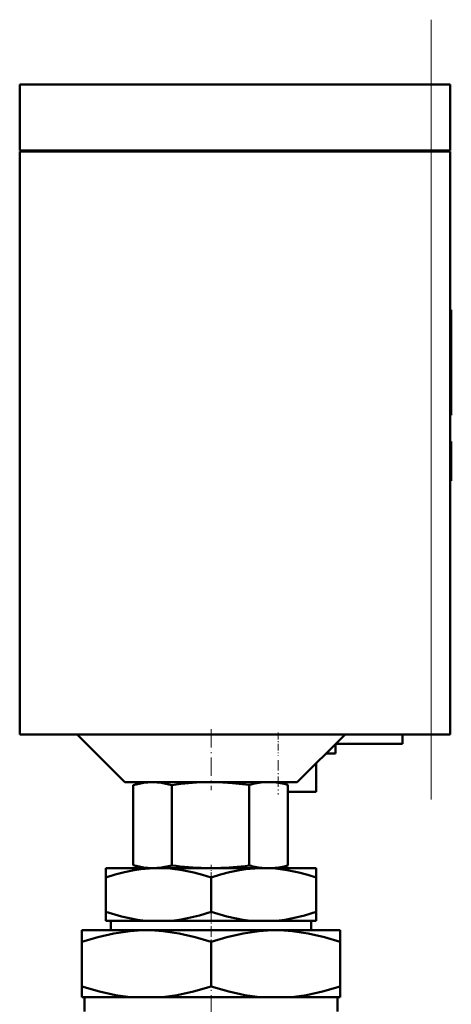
# Model space of a CAD drawing. Extents: x -1358 to 1757, y -1537 to 622.
# Tile 88 of 93: x 1686 to 1731, y -68 to 35. Entities that reach past the tile are written whole.
import ezdxf

# ---------------------------------------------------------------- set-up
doc = ezdxf.new("R2010")
doc.units = 0
doc.linetypes.add('DASHDOT', pattern=[18.5, 12, -3, 0.5, -3])

msp = doc.modelspace()

# ---------------------------------------------------------------- linework, layer by layer
at = {"color": 7, "linetype": 'DASHDOT', "lineweight": 18}
msp.add_line((1728.98, -46.18), (1728.98, 35.42), dxfattribs=at)
at = {"color": 7, "lineweight": 50}
for p, q in [((1685.98, 28.62), (1728.98, 28.62)), ((1685.98, 21.72), (1685.98, 28.62)), ((1730.98, 28.62), (1728.98, 28.62)), ((1730.98, 21.72), (1730.98, 28.62)), ((1685.98, 21.72), (1728.98, 21.72)), ((1686.08, 21.62), (1686.08, 21.72)), ((1730.98, 21.72), (1728.98, 21.72)), ((1730.88, 21.62), (1730.88, 21.72)), ((1685.98, 21.62), (1728.98, 21.62)), ((1685.98, 21.62), (1685.98, -39.38)), ((1728.98, 21.62), (1730.39, 21.62)), ((1730.39, 21.62), (1730.98, 21.62)), ((1730.98, -39.38), (1730.98, 21.62)), ((1730.98, 5.06), (1731.08, 5.06)), ((1731.08, 5.06), (1731.08, 3.54)), ((1730.98, 3.54), (1731.08, 3.54)), ((1731.08, 3.58), (1731.08, 2.59)), ((1731.08, -2.41), (1731.08, 3.54)), ((1731.08, 2.59), (1731.08, 1.59)), ((1731.08, 1.59), (1731.08, -0.42)), ((1731.08, -0.42), (1731.08, -1.05)), ((1731.08, -1.05), (1731.08, -5.98)), ((1731.08, -5.63), (1731.08, -2.41)), ((1730.98, -5.63), (1731.08, -5.63)), ((1730.98, -5.98), (1731.08, -5.98)), ((1730.98, -8.74), (1731.08, -8.74)), ((1730.98, -8.74), (1731.08, -8.74)), ((1730.98, -8.83), (1731.08, -8.83)), ((1731.08, -8.9), (1731.08, -8.74)), ((1731.08, -8.74), (1731.08, -8.74)), ((1731.08, -8.83), (1731.08, -12.72)), ((1730.98, -12.72), (1731.08, -12.72)), ((1730.98, -12.83), (1731.08, -12.83)), ((1731.08, -12.83), (1731.08, -12.72)), ((1685.98, -39.38), (1728.98, -39.38)), ((1696.98, -44.38), (1691.98, -39.38)), ((1719.98, -39.38), (1714.98, -44.38)), ((1725.98, -39.38), (1725.98, -40.38)), ((1730.39, -39.38), (1728.98, -39.38)), ((1730.98, -39.38), (1730.39, -39.38)), ((1725.98, -40.38), (1718.98, -40.38)), ((1718.98, -41.38), (1718.98, -40.38)), ((1717.98, -41.38), (1718.98, -41.38)), ((1716.98, -45.38), (1716.98, -42.38)), ((1696.98, -44.38), (1714.98, -44.38)), ((1698.98, -44.38), (1697.85, -44.68)), ((1697.85, -44.68), (1697.85, -53.08)), ((1701.89, -44.68), (1701.89, -53.09)), ((1709.97, -44.66), (1709.97, -53.1)), ((1712.98, -44.38), (1714.01, -44.66)), ((1714.01, -44.66), (1714.01, -53.11)), ((1714.01, -45.38), (1716.98, -45.38)), ((1694.98, -53.38), (1694.98, -54.36)), ((1700.48, -53.38), (1694.98, -53.38)), ((1698.95, -53.38), (1697.85, -53.08)), ((1698.95, -53.38), (1705.36, -53.38)), ((1711.48, -53.38), (1700.48, -53.38)), ((1706.6, -53.38), (1705.36, -53.38)), ((1706.6, -53.38), (1711.52, -53.38)), ((1716.98, -53.38), (1711.48, -53.38)), ((1712.49, -53.38), (1711.52, -53.38)), ((1712.49, -53.38), (1713.01, -53.38)), ((1713.01, -53.38), (1714.01, -53.11)), ((1716.98, -53.38), (1716.98, -54.36)), ((1694.98, -57.96), (1694.98, -54.36)), ((1705.98, -57.96), (1705.98, -54.36)), ((1716.98, -57.96), (1716.98, -54.36)), ((1694.98, -58.88), (1694.98, -57.96)), ((1716.98, -57.96), (1716.98, -58.88)), ((1699.13, -58.88), (1694.98, -58.88)), ((1695.5, -59.88), (1695.5, -58.88)), ((1699.13, -58.88), (1701.83, -58.88)), ((1710.13, -58.88), (1701.83, -58.88)), ((1710.13, -58.88), (1712.83, -58.88)), ((1716.98, -58.88), (1712.83, -58.88)), ((1716.46, -58.88), (1716.46, -59.88)), ((1692.48, -61.09), (1692.48, -59.88)), ((1699.23, -59.88), (1692.48, -59.88)), ((1712.73, -59.88), (1699.23, -59.88)), ((1719.48, -59.88), (1712.73, -59.88)), ((1719.48, -59.88), (1719.48, -61.09)), ((1692.48, -65.75), (1692.48, -61.09)), ((1705.98, -65.75), (1705.98, -61.09)), ((1719.48, -65.75), (1719.48, -61.09)), ((1692.48, -66.88), (1692.48, -65.75)), ((1719.48, -65.75), (1719.48, -66.88)), ((1697.57, -66.88), (1692.48, -66.88)), ((1692.76, -66.88), (1692.76, -68.38)), ((1697.57, -66.88), (1700.89, -66.88)), ((1711.07, -66.88), (1700.89, -66.88)), ((1711.07, -66.88), (1714.39, -66.88)), ((1719.48, -66.88), (1714.39, -66.88)), ((1719.2, -68.38), (1719.2, -66.88))]:
    msp.add_line(p, q, dxfattribs=at)
at = {"color": 7, "lineweight": 18}
for p, q in [((1728.98, 21.72), (1728.98, 28.62)), ((1728.98, 21.62), (1728.98, 21.72)), ((1728.98, 21.62), (1728.98, -39.38))]:
    msp.add_line(p, q, dxfattribs=at)
at = {"color": 7, "linetype": 'DASHDOT', "lineweight": 18, "ltscale": 0.003}
msp.add_line((1730.97, -1.05), (1731.09, -1.05), dxfattribs=at)
at = {"color": 7, "linetype": 'DASHDOT', "lineweight": 18, "ltscale": 0.159087}
msp.add_line((1705.98, -38.85), (1705.98, -45.21), dxfattribs=at)
at = {"color": 7, "linetype": 'DASHDOT', "lineweight": 18, "ltscale": 0.060014}
msp.add_line((1712.98, -39.18), (1712.98, -41.58), dxfattribs=at)
at = {"color": 7, "linetype": 'DASHDOT', "lineweight": 18, "ltscale": 0.090027}
msp.add_line((1712.98, -42.08), (1712.98, -45.68), dxfattribs=at)
at = {"color": 7, "linetype": 'DASHDOT', "lineweight": 18, "ltscale": 0.036911}
msp.add_line((1705.98, -53.02), (1705.98, -54.5), dxfattribs=at)
at = {"color": 7, "linetype": 'DASHDOT', "lineweight": 18, "ltscale": 0.094162}
msp.add_line((1705.98, -57.65), (1705.98, -61.41), dxfattribs=at)
at = {"color": 7, "linetype": 'DASHDOT', "lineweight": 18, "ltscale": 0.153835}
msp.add_line((1705.98, -71.39), (1705.98, -65.24), dxfattribs=at)
at = {"color": 7, "lineweight": 50}
for points in [[(1701.89, -44.68), (1700.81, -44.46), (1699.87, -44.39), (1698.93, -44.46), (1697.85, -44.68)], [(1705.98, -44.38), (1704.47, -44.42), (1702.83, -44.56), (1701.89, -44.68)], [(1709.97, -44.66), (1708.23, -44.47), (1706.71, -44.39), (1705.98, -44.38)], [(1700.48, -53.38), (1699.55, -53.41), (1698.63, -53.5), (1697.77, -53.63), (1696.92, -53.81), (1695.95, -54.06), (1694.98, -54.36)], [(1697.85, -53.08), (1698.93, -53.31), (1699.87, -53.38), (1700.81, -53.31), (1701.89, -53.09)], [(1705.98, -54.36), (1705.08, -54.08), (1704.17, -53.84), (1702.95, -53.59), (1701.72, -53.43), (1700.48, -53.38)], [(1711.48, -53.38), (1710.55, -53.41), (1709.63, -53.5), (1708.77, -53.63), (1707.92, -53.81), (1706.95, -54.06), (1705.98, -54.36)], [(1716.98, -54.36), (1716.08, -54.08), (1715.17, -53.84), (1713.95, -53.59), (1712.72, -53.43), (1711.48, -53.38)], [(1694.98, -57.96), (1696.63, -58.44), (1697.46, -58.63), (1698.29, -58.78), (1699.13, -58.88)], [(1701.83, -58.88), (1702.68, -58.78), (1703.52, -58.63), (1704.76, -58.33), (1705.98, -57.96)], [(1705.98, -57.96), (1707.63, -58.44), (1708.46, -58.63), (1709.29, -58.78), (1710.13, -58.88)], [(1712.83, -58.88), (1713.68, -58.78), (1714.52, -58.63), (1715.76, -58.33), (1716.98, -57.96)], [(1699.23, -59.88), (1698.37, -59.9), (1697.52, -59.96), (1695.82, -60.21), (1694.14, -60.59), (1692.48, -61.09)], [(1705.98, -61.09), (1704.32, -60.59), (1702.64, -60.21), (1700.94, -59.96), (1700.09, -59.9), (1699.23, -59.88)], [(1712.73, -59.88), (1711.87, -59.9), (1711.02, -59.96), (1709.32, -60.21), (1707.64, -60.59), (1705.98, -61.09)], [(1719.48, -61.09), (1717.82, -60.59), (1716.14, -60.21), (1714.44, -59.96), (1713.59, -59.9), (1712.73, -59.88)], [(1692.48, -65.75), (1694.33, -66.3), (1696, -66.67), (1697.57, -66.88)], [(1700.89, -66.88), (1702.45, -66.67), (1704.13, -66.3), (1705.98, -65.75)], [(1705.98, -65.75), (1707.83, -66.3), (1709.5, -66.67), (1711.07, -66.88)], [(1714.39, -66.88), (1715.95, -66.67), (1717.63, -66.3), (1719.48, -65.75)]]:
    msp.add_lwpolyline(points, dxfattribs=at)
for centre, radius, start, end in [((1712.17, -52.46), 8.1, 93.8646, 105.7504), ((1711.84, -52.43), 8.07, 74.3961, 86.1527), ((1706.23, -22.2), 31.19, 262.0055, 268.4072), ((1705.74, -22.4), 30.99, 271.5777, 277.8431), ((1712.2, -45.17), 8.24, 254.3235, 265.2431), ((1711.82, -45.21), 8.2, 274.7406, 285.5314)]:
    msp.add_arc(centre, radius, start, end, dxfattribs=at)

doc.saveas('drawing.dxf')
